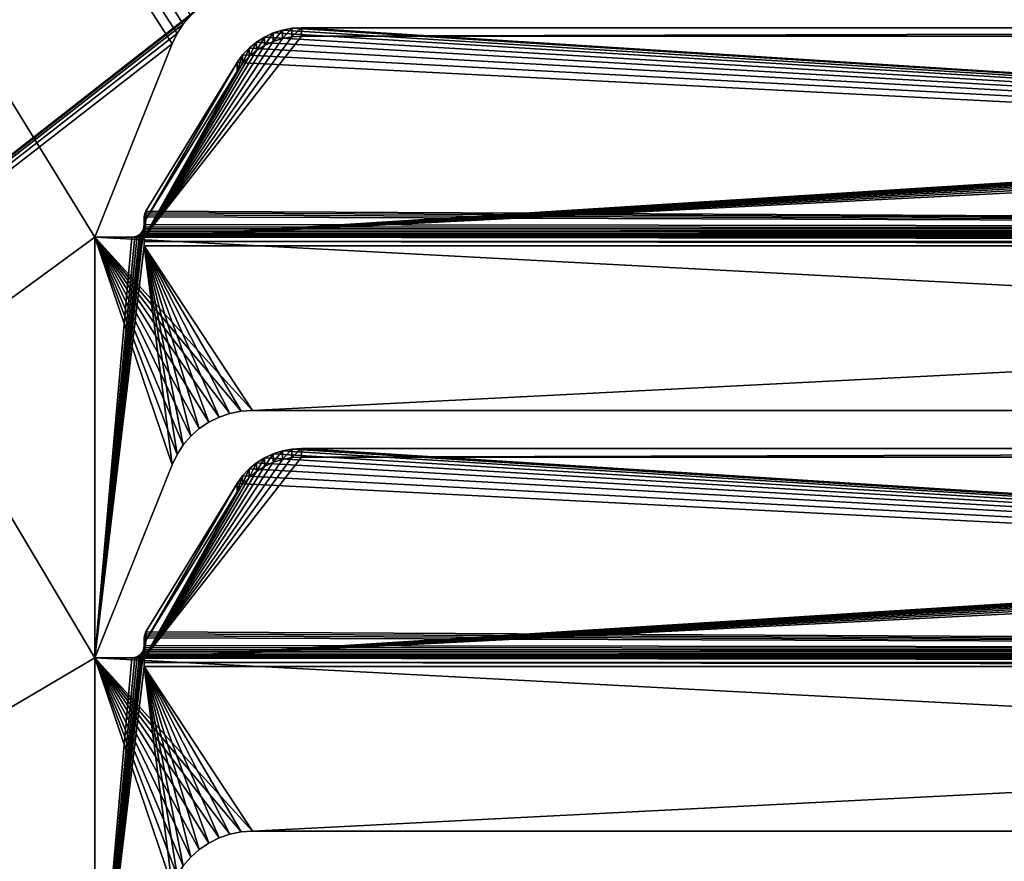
# Model space of a CAD drawing. Extents: x -547 to 547, y 0 to 578.
# Tile 21 of 256: x -233 to -193, y 72 to 106. Entities that reach past the tile are written whole.
import ezdxf

# ---------------------------------------------------------------- set-up
doc = ezdxf.new("R2010")
doc.units = 0
doc.header["$LTSCALE"] = 65.185185
for name, color, linetype in [('3', 7, 'CONTINUOUS'), ('332', 7, 'CONTINUOUS'), ('339', 7, 'CONTINUOUS'), ('490', 7, 'CONTINUOUS'), ('491', 7, 'CONTINUOUS'), ('529', 7, 'CONTINUOUS'), ('530', 7, 'CONTINUOUS'), ('531', 7, 'CONTINUOUS'), ('532', 7, 'CONTINUOUS'), ('533', 7, 'CONTINUOUS'), ('535', 7, 'CONTINUOUS'), ('536', 7, 'CONTINUOUS'), ('537', 7, 'CONTINUOUS'), ('538', 7, 'CONTINUOUS'), ('539', 7, 'CONTINUOUS'), ('569', 7, 'CONTINUOUS'), ('570', 7, 'CONTINUOUS'), ('571', 7, 'CONTINUOUS'), ('572', 7, 'CONTINUOUS'), ('574', 7, 'CONTINUOUS'), ('575', 7, 'CONTINUOUS'), ('576', 7, 'CONTINUOUS'), ('577', 7, 'CONTINUOUS'), ('578', 7, 'CONTINUOUS'), ('632', 7, 'CONTINUOUS'), ('634', 7, 'CONTINUOUS'), ('644', 7, 'CONTINUOUS'), ('646', 7, 'CONTINUOUS'), ('705', 7, 'CONTINUOUS'), ('706', 7, 'CONTINUOUS'), ('717', 7, 'CONTINUOUS'), ('718', 7, 'CONTINUOUS'), ('9', 7, 'CONTINUOUS')]:
    doc.layers.add(name, color=color, linetype=linetype)

msp = doc.modelspace()

# ---------------------------------------------------------------- linework, layer by layer
at = {"layer": '3', "color": 7, "linetype": 'CONTINUOUS'}
for points in [[(528.7, 1.5, -68), (-528.7, 1.5, -68), (528.7, 576.5, -68), (528.7, 1.5, -68)], [(528.7, 576.5, -68), (-528.7, 1.5, -68), (-528.7, 576.5, -68), (528.7, 576.5, -68)]]:
    msp.add_3dface(points, dxfattribs=at)
at = {"layer": '332', "color": 7, "linetype": 'CONTINUOUS'}
for points in [[(-525, 576.5, 68), (-525, 1.5, 68), (-229.5, 12, 68), (-525, 576.5, 68)], [(-525, 576.5, 68), (-229.5, 12, 68), (-229.5, 29, 68), (-525, 576.5, 68)], [(-525, 576.5, 68), (-229.5, 29, 68), (-229.5, 46, 68), (-525, 576.5, 68)], [(-525, 576.5, 68), (-229.5, 46, 68), (-229.5, 63, 68), (-525, 576.5, 68)], [(-525, 576.5, 68), (-229.5, 63, 68), (-229.5, 80, 68), (-525, 576.5, 68)], [(-525, 576.5, 68), (-69.5, 80, 68), (-69.5, 97, 68), (-525, 576.5, 68)], [(-69.5, 80, 68), (-525, 576.5, 68), (-94.375, 105.955, 68), (-69.5, 80, 68)], [(-525, 576.5, 68), (-229.5, 80, 68), (-229.5, 97, 68), (-525, 576.5, 68)], [(-65.625, 105.955, 68), (-525, 576.5, 68), (-65.927, 105.604, 68), (-65.625, 105.955, 68)], [(-65.927, 105.604, 68), (-525, 576.5, 68), (-66.18, 105.217, 68), (-65.927, 105.604, 68)], [(-66.18, 105.217, 68), (-525, 576.5, 68), (-66.38, 104.8, 68), (-66.18, 105.217, 68)], [(-66.38, 104.8, 68), (-525, 576.5, 68), (-69.5, 97, 68), (-66.38, 104.8, 68)], [(-225.625, 105.955, 68), (-525, 576.5, 68), (-225.927, 105.604, 68), (-225.625, 105.955, 68)], [(-225.927, 105.604, 68), (-525, 576.5, 68), (-226.18, 105.217, 68), (-225.927, 105.604, 68)], [(-226.18, 105.217, 68), (-525, 576.5, 68), (-226.38, 104.8, 68), (-226.18, 105.217, 68)], [(-226.38, 104.8, 68), (-525, 576.5, 68), (-229.5, 97, 68), (-226.38, 104.8, 68)], [(-223.13, 90, 68), (-96.87, 90, 68), (-229.5, 97, 68), (-223.13, 90, 68)], [(-96.87, 90, 68), (-90.5, 97, 68), (-229.5, 97, 68), (-96.87, 90, 68)], [(-223.592, 89.969, 68), (-223.13, 90, 68), (-229.5, 97, 68), (-223.592, 89.969, 68)], [(-224.045, 89.878, 68), (-223.592, 89.969, 68), (-229.5, 97, 68), (-224.045, 89.878, 68)], [(-224.483, 89.728, 68), (-224.045, 89.878, 68), (-229.5, 97, 68), (-224.483, 89.728, 68)], [(-224.897, 89.522, 68), (-224.483, 89.728, 68), (-229.5, 97, 68), (-224.897, 89.522, 68)], [(-225.28, 89.262, 68), (-224.897, 89.522, 68), (-229.5, 97, 68), (-225.28, 89.262, 68)], [(-225.625, 88.955, 68), (-225.28, 89.262, 68), (-229.5, 97, 68), (-225.625, 88.955, 68)], [(-225.927, 88.604, 68), (-225.625, 88.955, 68), (-229.5, 97, 68), (-225.927, 88.604, 68)], [(-226.18, 88.217, 68), (-225.927, 88.604, 68), (-229.5, 97, 68), (-226.18, 88.217, 68)], [(-226.38, 87.8, 68), (-226.18, 88.217, 68), (-229.5, 97, 68), (-226.38, 87.8, 68)], [(-229.5, 80, 68), (-226.38, 87.8, 68), (-229.5, 97, 68), (-229.5, 80, 68)], [(-223.13, 73, 68), (-96.87, 73, 68), (-229.5, 80, 68), (-223.13, 73, 68)], [(-96.87, 73, 68), (-90.5, 80, 68), (-229.5, 80, 68), (-96.87, 73, 68)], [(-223.592, 72.969, 68), (-223.13, 73, 68), (-229.5, 80, 68), (-223.592, 72.969, 68)], [(-224.045, 72.878, 68), (-223.592, 72.969, 68), (-229.5, 80, 68), (-224.045, 72.878, 68)], [(-224.483, 72.728, 68), (-224.045, 72.878, 68), (-229.5, 80, 68), (-224.483, 72.728, 68)], [(-224.897, 72.522, 68), (-224.483, 72.728, 68), (-229.5, 80, 68), (-224.897, 72.522, 68)], [(-225.28, 72.262, 68), (-224.897, 72.522, 68), (-229.5, 80, 68), (-225.28, 72.262, 68)], [(-225.625, 71.955, 68), (-225.28, 72.262, 68), (-229.5, 80, 68), (-225.625, 71.955, 68)], [(-225.927, 71.604, 68), (-225.625, 71.955, 68), (-229.5, 80, 68), (-225.927, 71.604, 68)], [(-226.18, 71.217, 68), (-225.927, 71.604, 68), (-229.5, 80, 68), (-226.18, 71.217, 68)], [(-226.38, 70.8, 68), (-226.18, 71.217, 68), (-229.5, 80, 68), (-226.38, 70.8, 68)], [(-229.5, 63, 68), (-226.38, 70.8, 68), (-229.5, 80, 68), (-229.5, 63, 68)]]:
    msp.add_3dface(points, dxfattribs=at)
at = {"layer": '339', "color": 3, "linetype": 'CONTINUOUS'}
for points in [[(-349, 9.5, 67), (-349, 551.5, 67), (-225.28, 106.262, 67), (-349, 9.5, 67)], [(-225.625, 105.955, 67), (-349, 9.5, 67), (-225.28, 106.262, 67), (-225.625, 105.955, 67)], [(-225.927, 105.604, 67), (-349, 9.5, 67), (-225.625, 105.955, 67), (-225.927, 105.604, 67)], [(-226.18, 105.217, 67), (-349, 9.5, 67), (-225.927, 105.604, 67), (-226.18, 105.217, 67)], [(-226.38, 104.8, 67), (-349, 9.5, 67), (-226.18, 105.217, 67), (-226.38, 104.8, 67)], [(-229.5, 97, 67), (-349, 9.5, 67), (-226.38, 104.8, 67), (-229.5, 97, 67)], [(-227.5, 97.5, 67), (-227.5, 96.647, 67), (-227.513, 97.389, 67), (-227.5, 97.5, 67)], [(-227.5, 96.647, 67), (-229.5, 80, 67), (-227.513, 97.389, 67), (-227.5, 96.647, 67)], [(-227.513, 97.389, 67), (-229.5, 80, 67), (-227.55, 97.283, 67), (-227.513, 97.389, 67)], [(-227.55, 97.283, 67), (-229.5, 80, 67), (-227.609, 97.188, 67), (-227.55, 97.283, 67)], [(-227.609, 97.188, 67), (-229.5, 80, 67), (-227.688, 97.109, 67), (-227.609, 97.188, 67)], [(-227.688, 97.109, 67), (-229.5, 80, 67), (-227.783, 97.05, 67), (-227.688, 97.109, 67)], [(-227.783, 97.05, 67), (-229.5, 80, 67), (-227.889, 97.013, 67), (-227.783, 97.05, 67)], [(-227.889, 97.013, 67), (-229.5, 80, 67), (-228, 97, 67), (-227.889, 97.013, 67)], [(-229.5, 80, 67), (-349, 9.5, 67), (-229.5, 97, 67), (-229.5, 80, 67)], [(-228, 97, 67), (-229.5, 80, 67), (-229.5, 97, 67), (-228, 97, 67)], [(-226.38, 87.8, 67), (-229.5, 80, 67), (-227.5, 96.647, 67), (-226.38, 87.8, 67)], [(-226.18, 88.217, 67), (-226.38, 87.8, 67), (-227.5, 96.647, 67), (-226.18, 88.217, 67)], [(-225.927, 88.604, 67), (-226.18, 88.217, 67), (-227.5, 96.647, 67), (-225.927, 88.604, 67)], [(-225.625, 88.955, 67), (-225.927, 88.604, 67), (-227.5, 96.647, 67), (-225.625, 88.955, 67)], [(-225.28, 89.262, 67), (-225.625, 88.955, 67), (-227.5, 96.647, 67), (-225.28, 89.262, 67)], [(-224.897, 89.522, 67), (-225.28, 89.262, 67), (-227.5, 96.647, 67), (-224.897, 89.522, 67)], [(-224.483, 89.728, 67), (-224.897, 89.522, 67), (-227.5, 96.647, 67), (-224.483, 89.728, 67)], [(-224.045, 89.878, 67), (-224.483, 89.728, 67), (-227.5, 96.647, 67), (-224.045, 89.878, 67)], [(-223.592, 89.969, 67), (-224.045, 89.878, 67), (-227.5, 96.647, 67), (-223.592, 89.969, 67)], [(-223.13, 90, 67), (-223.592, 89.969, 67), (-227.5, 96.647, 67), (-223.13, 90, 67)], [(-223.13, 90, 67), (-227.5, 96.647, 67), (-92.5, 96.647, 67), (-223.13, 90, 67)], [(-96.87, 90, 67), (-223.13, 90, 67), (-92.5, 96.647, 67), (-96.87, 90, 67)], [(-227.5, 79.647, 67), (-229.5, 63, 67), (-227.513, 80.389, 67), (-227.5, 79.647, 67)], [(-227.513, 80.389, 67), (-229.5, 63, 67), (-227.55, 80.283, 67), (-227.513, 80.389, 67)], [(-227.5, 80.5, 67), (-227.5, 79.647, 67), (-227.513, 80.389, 67), (-227.5, 80.5, 67)], [(-229.5, 63, 67), (-349, 9.5, 67), (-229.5, 80, 67), (-229.5, 63, 67)], [(-227.55, 80.283, 67), (-229.5, 63, 67), (-227.609, 80.188, 67), (-227.55, 80.283, 67)], [(-227.609, 80.188, 67), (-229.5, 63, 67), (-227.688, 80.109, 67), (-227.609, 80.188, 67)], [(-227.688, 80.109, 67), (-229.5, 63, 67), (-227.783, 80.05, 67), (-227.688, 80.109, 67)], [(-227.783, 80.05, 67), (-229.5, 63, 67), (-227.889, 80.013, 67), (-227.783, 80.05, 67)], [(-227.889, 80.013, 67), (-229.5, 63, 67), (-228, 80, 67), (-227.889, 80.013, 67)], [(-228, 80, 67), (-229.5, 63, 67), (-229.5, 80, 67), (-228, 80, 67)], [(-226.38, 70.8, 67), (-229.5, 63, 67), (-227.5, 79.647, 67), (-226.38, 70.8, 67)], [(-226.18, 71.217, 67), (-226.38, 70.8, 67), (-227.5, 79.647, 67), (-226.18, 71.217, 67)], [(-225.927, 71.604, 67), (-226.18, 71.217, 67), (-227.5, 79.647, 67), (-225.927, 71.604, 67)], [(-225.625, 71.955, 67), (-225.927, 71.604, 67), (-227.5, 79.647, 67), (-225.625, 71.955, 67)], [(-225.28, 72.262, 67), (-225.625, 71.955, 67), (-227.5, 79.647, 67), (-225.28, 72.262, 67)], [(-224.897, 72.522, 67), (-225.28, 72.262, 67), (-227.5, 79.647, 67), (-224.897, 72.522, 67)], [(-224.483, 72.728, 67), (-224.897, 72.522, 67), (-227.5, 79.647, 67), (-224.483, 72.728, 67)], [(-224.045, 72.878, 67), (-224.483, 72.728, 67), (-227.5, 79.647, 67), (-224.045, 72.878, 67)], [(-223.592, 72.969, 67), (-224.045, 72.878, 67), (-227.5, 79.647, 67), (-223.592, 72.969, 67)], [(-223.13, 73, 67), (-223.592, 72.969, 67), (-227.5, 79.647, 67), (-223.13, 73, 67)], [(-223.13, 73, 67), (-227.5, 79.647, 67), (-92.5, 79.647, 67), (-223.13, 73, 67)], [(-96.87, 73, 67), (-223.13, 73, 67), (-92.5, 79.647, 67), (-96.87, 73, 67)]]:
    msp.add_3dface(points, dxfattribs=at)
at = {"layer": '490', "color": 7, "linetype": 'CONTINUOUS'}
for points in [[(-96.87, 73, 68), (-223.13, 73, 68), (-96.87, 73, 67.5), (-96.87, 73, 68)], [(-223.13, 73, 68), (-96.87, 73, 67), (-96.87, 73, 67.5), (-223.13, 73, 68)], [(-96.87, 73, 67), (-223.13, 73, 68), (-223.13, 73, 67.5), (-96.87, 73, 67)], [(-223.13, 73, 67), (-96.87, 73, 67), (-223.13, 73, 67.5), (-223.13, 73, 67)]]:
    msp.add_3dface(points, dxfattribs=at)
at = {"layer": '491', "color": 7, "linetype": 'CONTINUOUS'}
for points in [[(-224.045, 72.878, 68), (-224.483, 72.728, 68), (-224.045, 72.878, 67), (-224.045, 72.878, 68)], [(-224.483, 72.728, 68), (-224.483, 72.728, 67), (-224.045, 72.878, 67), (-224.483, 72.728, 68)], [(-223.592, 72.969, 68), (-224.045, 72.878, 68), (-223.592, 72.969, 67), (-223.592, 72.969, 68)], [(-224.045, 72.878, 68), (-224.045, 72.878, 67), (-223.592, 72.969, 67), (-224.045, 72.878, 68)], [(-223.13, 73, 68), (-223.592, 72.969, 68), (-223.13, 73, 67.5), (-223.13, 73, 68)], [(-223.592, 72.969, 68), (-223.592, 72.969, 67), (-223.13, 73, 67), (-223.592, 72.969, 68)], [(-223.592, 72.969, 68), (-223.13, 73, 67), (-223.13, 73, 67.5), (-223.592, 72.969, 68)], [(-224.897, 72.522, 68), (-225.28, 72.262, 68), (-224.897, 72.522, 67), (-224.897, 72.522, 68)], [(-225.28, 72.262, 68), (-225.28, 72.262, 67), (-224.897, 72.522, 67), (-225.28, 72.262, 68)], [(-224.483, 72.728, 68), (-224.897, 72.522, 68), (-224.483, 72.728, 67), (-224.483, 72.728, 68)], [(-224.897, 72.522, 68), (-224.897, 72.522, 67), (-224.483, 72.728, 67), (-224.897, 72.522, 68)], [(-225.28, 72.262, 68), (-225.625, 71.955, 68), (-225.28, 72.262, 67), (-225.28, 72.262, 68)], [(-225.625, 71.955, 68), (-225.625, 71.955, 67), (-225.28, 72.262, 67), (-225.625, 71.955, 68)], [(-225.625, 71.955, 68), (-225.927, 71.604, 68), (-225.625, 71.955, 67), (-225.625, 71.955, 68)], [(-225.927, 71.604, 68), (-225.927, 71.604, 67), (-225.625, 71.955, 67), (-225.927, 71.604, 68)]]:
    msp.add_3dface(points, dxfattribs=at)
at = {"layer": '529', "color": 7, "linetype": 'CONTINUOUS'}
for points in [[(-96.87, 90, 68), (-223.13, 90, 68), (-96.87, 90, 67.5), (-96.87, 90, 68)], [(-223.13, 90, 68), (-96.87, 90, 67), (-96.87, 90, 67.5), (-223.13, 90, 68)], [(-96.87, 90, 67), (-223.13, 90, 68), (-223.13, 90, 67.5), (-96.87, 90, 67)], [(-223.13, 90, 67), (-96.87, 90, 67), (-223.13, 90, 67.5), (-223.13, 90, 67)]]:
    msp.add_3dface(points, dxfattribs=at)
at = {"layer": '530', "color": 7, "linetype": 'CONTINUOUS'}
for points in [[(-224.045, 89.878, 68), (-224.483, 89.728, 68), (-224.045, 89.878, 67), (-224.045, 89.878, 68)], [(-224.483, 89.728, 68), (-224.483, 89.728, 67), (-224.045, 89.878, 67), (-224.483, 89.728, 68)], [(-223.592, 89.969, 68), (-224.045, 89.878, 68), (-223.592, 89.969, 67), (-223.592, 89.969, 68)], [(-224.045, 89.878, 68), (-224.045, 89.878, 67), (-223.592, 89.969, 67), (-224.045, 89.878, 68)], [(-223.13, 90, 68), (-223.592, 89.969, 68), (-223.13, 90, 67.5), (-223.13, 90, 68)], [(-223.592, 89.969, 68), (-223.592, 89.969, 67), (-223.13, 90, 67), (-223.592, 89.969, 68)], [(-223.592, 89.969, 68), (-223.13, 90, 67), (-223.13, 90, 67.5), (-223.592, 89.969, 68)], [(-224.897, 89.522, 68), (-225.28, 89.262, 68), (-224.897, 89.522, 67), (-224.897, 89.522, 68)], [(-225.28, 89.262, 68), (-225.28, 89.262, 67), (-224.897, 89.522, 67), (-225.28, 89.262, 68)], [(-224.483, 89.728, 68), (-224.897, 89.522, 68), (-224.483, 89.728, 67), (-224.483, 89.728, 68)], [(-224.897, 89.522, 68), (-224.897, 89.522, 67), (-224.483, 89.728, 67), (-224.897, 89.522, 68)], [(-225.28, 89.262, 68), (-225.625, 88.955, 68), (-225.28, 89.262, 67), (-225.28, 89.262, 68)], [(-225.625, 88.955, 68), (-225.625, 88.955, 67), (-225.28, 89.262, 67), (-225.625, 88.955, 68)], [(-225.625, 88.955, 68), (-225.927, 88.604, 68), (-225.625, 88.955, 67), (-225.625, 88.955, 68)], [(-225.927, 88.604, 68), (-225.927, 88.604, 67), (-225.625, 88.955, 67), (-225.927, 88.604, 68)], [(-225.927, 88.604, 68), (-226.18, 88.217, 68), (-225.927, 88.604, 67), (-225.927, 88.604, 68)], [(-226.18, 88.217, 68), (-226.18, 88.217, 67), (-225.927, 88.604, 67), (-226.18, 88.217, 68)], [(-226.18, 88.217, 68), (-226.38, 87.8, 68), (-226.18, 88.217, 67), (-226.18, 88.217, 68)], [(-226.18, 88.217, 67), (-226.38, 87.8, 68), (-226.38, 87.8, 67.5), (-226.18, 88.217, 67)], [(-226.38, 87.8, 67), (-226.18, 88.217, 67), (-226.38, 87.8, 67.5), (-226.38, 87.8, 67)]]:
    msp.add_3dface(points, dxfattribs=at)
at = {"layer": '531', "color": 7, "linetype": 'CONTINUOUS'}
for points in [[(-226.38, 87.8, 68), (-229.5, 80, 68), (-226.38, 87.8, 67.5), (-226.38, 87.8, 68)], [(-229.5, 80, 68), (-229.5, 80, 67), (-226.38, 87.8, 67), (-229.5, 80, 68)], [(-229.5, 80, 68), (-226.38, 87.8, 67), (-226.38, 87.8, 67.5), (-229.5, 80, 68)]]:
    msp.add_3dface(points, dxfattribs=at)
at = {"layer": '532', "color": 7, "linetype": 'CONTINUOUS'}
for points in [[(-229.5, 80, 68), (-90.5, 80, 68), (-228, 80, 67.969), (-229.5, 80, 68)], [(-229.5, 80, 67), (-229.5, 80, 68), (-228, 80, 67.969), (-229.5, 80, 67)], [(-228, 80, 67), (-229.5, 80, 67), (-228, 80, 67.969), (-228, 80, 67)], [(-90.5, 80, 68), (-92, 80, 67.969), (-228, 80, 67.969), (-90.5, 80, 68)]]:
    msp.add_3dface(points, dxfattribs=at)
at = {"layer": '533', "color": 7, "linetype": 'CONTINUOUS'}
for points in [[(-227.5, 80.814, 67.704), (-227.5, 80.5, 67), (-227.5, 80.5, 67.818), (-227.5, 80.814, 67.704)], [(-227.5, 80.5, 67), (-227.5, 80.814, 67.704), (-227.5, 80.472, 66.764), (-227.5, 80.5, 67)], [(-227.5, 79.647, 67), (-227.5, 80.5, 67), (-227.5, 79.821, 66.985), (-227.5, 79.647, 67)], [(-227.5, 79.821, 66.985), (-227.5, 80.5, 67), (-227.5, 79.989, 66.94), (-227.5, 79.821, 66.985)], [(-227.5, 79.989, 66.94), (-227.5, 80.5, 67), (-227.5, 80.472, 66.764), (-227.5, 79.989, 66.94)]]:
    msp.add_3dface(points, dxfattribs=at)
at = {"layer": '535', "color": 7, "linetype": 'CONTINUOUS'}
for points in [[(-222.297, 88.243, 65), (-92.471, 80.331, 67.879), (-221.926, 88.361, 64.957), (-222.297, 88.243, 65)], [(-221.926, 88.361, 64.957), (-92.471, 80.331, 67.879), (-221.541, 88.433, 64.931), (-221.926, 88.361, 64.957)], [(-221.541, 88.433, 64.931), (-92.471, 80.331, 67.879), (-221.149, 88.457, 64.922), (-221.541, 88.433, 64.931)], [(-221.149, 88.457, 64.922), (-92.471, 80.331, 67.879), (-98.851, 88.457, 64.922), (-221.149, 88.457, 64.922)], [(-223.27, 87.632, 65.222), (-92.471, 80.331, 67.879), (-222.975, 87.875, 65.134), (-223.27, 87.632, 65.222)], [(-222.975, 87.875, 65.134), (-92.471, 80.331, 67.879), (-222.649, 88.08, 65.059), (-222.975, 87.875, 65.134)], [(-222.649, 88.08, 65.059), (-92.471, 80.331, 67.879), (-222.297, 88.243, 65), (-222.649, 88.08, 65.059)], [(-223.529, 87.354, 65.323), (-92.471, 80.331, 67.879), (-223.27, 87.632, 65.222), (-223.529, 87.354, 65.323)], [(-223.747, 87.048, 65.435), (-92.471, 80.331, 67.879), (-223.529, 87.354, 65.323), (-223.747, 87.048, 65.435)], [(-227.433, 81.049, 67.618), (-92.471, 80.331, 67.879), (-223.747, 87.048, 65.435), (-227.433, 81.049, 67.618)], [(-227.5, 80.814, 67.704), (-92.471, 80.331, 67.879), (-227.492, 80.895, 67.674), (-227.5, 80.814, 67.704)], [(-227.5, 80.814, 67.704), (-227.5, 80.5, 67.818), (-92.471, 80.331, 67.879), (-227.5, 80.814, 67.704)], [(-227.492, 80.895, 67.674), (-92.471, 80.331, 67.879), (-227.47, 80.974, 67.645), (-227.492, 80.895, 67.674)], [(-227.47, 80.974, 67.645), (-92.471, 80.331, 67.879), (-227.433, 81.049, 67.618), (-227.47, 80.974, 67.645)], [(-227.529, 80.331, 67.879), (-92.471, 80.331, 67.879), (-227.507, 80.414, 67.849), (-227.529, 80.331, 67.879)], [(-92.471, 80.331, 67.879), (-227.5, 80.5, 67.818), (-227.507, 80.414, 67.849), (-92.471, 80.331, 67.879)]]:
    msp.add_3dface(points, dxfattribs=at)
at = {"layer": '536', "color": 7, "linetype": 'CONTINUOUS'}
for points in [[(-92.471, 80.331, 67.879), (-227.529, 80.331, 67.879), (-227.572, 80.241, 67.91), (-92.471, 80.331, 67.879)], [(-92.471, 80.331, 67.879), (-227.572, 80.241, 67.91), (-92.428, 80.241, 67.91), (-92.471, 80.331, 67.879)], [(-228, 80, 67.969), (-92, 80, 67.969), (-92.101, 80.01, 67.967), (-228, 80, 67.969)], [(-227.899, 80.01, 67.967), (-228, 80, 67.969), (-92.101, 80.01, 67.967), (-227.899, 80.01, 67.967)], [(-227.803, 80.041, 67.961), (-227.899, 80.01, 67.967), (-92.197, 80.041, 67.961), (-227.803, 80.041, 67.961)], [(-92.197, 80.041, 67.961), (-227.899, 80.01, 67.967), (-92.101, 80.01, 67.967), (-92.197, 80.041, 67.961)], [(-227.713, 80.09, 67.95), (-227.803, 80.041, 67.961), (-92.287, 80.09, 67.95), (-227.713, 80.09, 67.95)], [(-92.287, 80.09, 67.95), (-227.803, 80.041, 67.961), (-92.197, 80.041, 67.961), (-92.287, 80.09, 67.95)], [(-227.635, 80.158, 67.934), (-227.713, 80.09, 67.95), (-92.365, 80.158, 67.934), (-227.635, 80.158, 67.934)], [(-92.365, 80.158, 67.934), (-227.713, 80.09, 67.95), (-92.287, 80.09, 67.95), (-92.365, 80.158, 67.934)], [(-227.572, 80.241, 67.91), (-227.635, 80.158, 67.934), (-92.428, 80.241, 67.91), (-227.572, 80.241, 67.91)], [(-92.428, 80.241, 67.91), (-227.635, 80.158, 67.934), (-92.365, 80.158, 67.934), (-92.428, 80.241, 67.91)]]:
    msp.add_3dface(points, dxfattribs=at)
at = {"layer": '537', "color": 7, "linetype": 'CONTINUOUS'}
for points in [[(-227.5, 79.821, 66.985), (-227.5, 79.989, 66.94), (-92.5, 79.821, 66.985), (-227.5, 79.821, 66.985)], [(-227.5, 79.989, 66.94), (-92.5, 79.989, 66.94), (-92.5, 79.821, 66.985), (-227.5, 79.989, 66.94)], [(-92.5, 79.647, 67), (-227.5, 79.647, 67), (-227.5, 79.821, 66.985), (-92.5, 79.647, 67)], [(-92.5, 79.647, 67), (-227.5, 79.821, 66.985), (-92.5, 79.821, 66.985), (-92.5, 79.647, 67)]]:
    msp.add_3dface(points, dxfattribs=at)
at = {"layer": '538', "color": 7, "linetype": 'CONTINUOUS'}
for points in [[(-98.851, 88.115, 63.982), (-227.5, 79.989, 66.94), (-221.149, 88.115, 63.982), (-98.851, 88.115, 63.982)], [(-227.5, 79.989, 66.94), (-98.851, 88.115, 63.982), (-98.459, 88.091, 63.991), (-227.5, 79.989, 66.94)], [(-221.149, 88.115, 63.982), (-227.5, 79.989, 66.94), (-221.541, 88.091, 63.991), (-221.149, 88.115, 63.982)], [(-221.541, 88.091, 63.991), (-227.5, 79.989, 66.94), (-221.926, 88.019, 64.017), (-221.541, 88.091, 63.991)], [(-98.074, 88.019, 64.017), (-227.5, 79.989, 66.94), (-98.459, 88.091, 63.991), (-98.074, 88.019, 64.017)], [(-221.926, 88.019, 64.017), (-227.5, 79.989, 66.94), (-222.297, 87.901, 64.06), (-221.926, 88.019, 64.017)], [(-97.703, 87.901, 64.06), (-227.5, 79.989, 66.94), (-98.074, 88.019, 64.017), (-97.703, 87.901, 64.06)], [(-222.297, 87.901, 64.06), (-227.5, 79.989, 66.94), (-222.649, 87.738, 64.12), (-222.297, 87.901, 64.06)], [(-97.351, 87.738, 64.12), (-227.5, 79.989, 66.94), (-97.703, 87.901, 64.06), (-97.351, 87.738, 64.12)], [(-222.649, 87.738, 64.12), (-227.5, 79.989, 66.94), (-222.975, 87.533, 64.194), (-222.649, 87.738, 64.12)], [(-97.025, 87.533, 64.194), (-227.5, 79.989, 66.94), (-97.351, 87.738, 64.12), (-97.025, 87.533, 64.194)], [(-222.975, 87.533, 64.194), (-227.5, 79.989, 66.94), (-223.27, 87.29, 64.283), (-222.975, 87.533, 64.194)], [(-96.73, 87.29, 64.283), (-227.5, 79.989, 66.94), (-97.025, 87.533, 64.194), (-96.73, 87.29, 64.283)], [(-223.27, 87.29, 64.283), (-227.5, 79.989, 66.94), (-223.529, 87.012, 64.384), (-223.27, 87.29, 64.283)], [(-96.471, 87.012, 64.384), (-227.5, 79.989, 66.94), (-96.73, 87.29, 64.283), (-96.471, 87.012, 64.384)], [(-223.529, 87.012, 64.384), (-227.5, 79.989, 66.94), (-223.747, 86.706, 64.495), (-223.529, 87.012, 64.384)], [(-96.253, 86.706, 64.495), (-227.5, 79.989, 66.94), (-96.471, 87.012, 64.384), (-96.253, 86.706, 64.495)], [(-223.747, 86.706, 64.495), (-227.5, 79.989, 66.94), (-227.433, 80.707, 66.679), (-223.747, 86.706, 64.495)], [(-92.567, 80.707, 66.679), (-227.5, 79.989, 66.94), (-96.253, 86.706, 64.495), (-92.567, 80.707, 66.679)], [(-227.433, 80.707, 66.679), (-227.5, 79.989, 66.94), (-227.47, 80.632, 66.706), (-227.433, 80.707, 66.679)], [(-92.53, 80.632, 66.706), (-227.5, 79.989, 66.94), (-92.567, 80.707, 66.679), (-92.53, 80.632, 66.706)], [(-227.47, 80.632, 66.706), (-227.5, 79.989, 66.94), (-227.492, 80.553, 66.734), (-227.47, 80.632, 66.706)], [(-92.508, 80.553, 66.734), (-227.5, 79.989, 66.94), (-92.53, 80.632, 66.706), (-92.508, 80.553, 66.734)], [(-227.5, 79.989, 66.94), (-227.5, 80.472, 66.764), (-227.492, 80.553, 66.734), (-227.5, 79.989, 66.94)], [(-92.5, 80.472, 66.764), (-227.5, 79.989, 66.94), (-92.508, 80.553, 66.734), (-92.5, 80.472, 66.764)], [(-227.5, 79.989, 66.94), (-92.5, 80.472, 66.764), (-92.5, 79.989, 66.94), (-227.5, 79.989, 66.94)]]:
    msp.add_3dface(points, dxfattribs=at)
at = {"layer": '539', "color": 7, "linetype": 'CONTINUOUS'}
for points in [[(-221.149, 88.457, 64.922), (-98.851, 88.457, 64.922), (-221.149, 88.115, 63.982), (-221.149, 88.457, 64.922)], [(-98.851, 88.457, 64.922), (-98.851, 88.115, 63.982), (-221.149, 88.115, 63.982), (-98.851, 88.457, 64.922)]]:
    msp.add_3dface(points, dxfattribs=at)
at = {"layer": '569', "color": 7, "linetype": 'CONTINUOUS'}
for points in [[(-225.625, 105.955, 68), (-225.927, 105.604, 68), (-225.625, 105.955, 67), (-225.625, 105.955, 68)], [(-225.927, 105.604, 68), (-225.927, 105.604, 67), (-225.625, 105.955, 67), (-225.927, 105.604, 68)], [(-225.927, 105.604, 68), (-226.18, 105.217, 68), (-225.927, 105.604, 67), (-225.927, 105.604, 68)], [(-226.18, 105.217, 68), (-226.18, 105.217, 67), (-225.927, 105.604, 67), (-226.18, 105.217, 68)], [(-226.18, 105.217, 68), (-226.38, 104.8, 68), (-226.18, 105.217, 67), (-226.18, 105.217, 68)], [(-226.18, 105.217, 67), (-226.38, 104.8, 68), (-226.38, 104.8, 67.5), (-226.18, 105.217, 67)], [(-226.38, 104.8, 67), (-226.18, 105.217, 67), (-226.38, 104.8, 67.5), (-226.38, 104.8, 67)]]:
    msp.add_3dface(points, dxfattribs=at)
at = {"layer": '570', "color": 7, "linetype": 'CONTINUOUS'}
for points in [[(-226.38, 104.8, 68), (-229.5, 97, 68), (-226.38, 104.8, 67.5), (-226.38, 104.8, 68)], [(-229.5, 97, 68), (-229.5, 97, 67), (-226.38, 104.8, 67), (-229.5, 97, 68)], [(-229.5, 97, 68), (-226.38, 104.8, 67), (-226.38, 104.8, 67.5), (-229.5, 97, 68)]]:
    msp.add_3dface(points, dxfattribs=at)
at = {"layer": '571', "color": 7, "linetype": 'CONTINUOUS'}
for points in [[(-229.5, 97, 68), (-90.5, 97, 68), (-228, 97, 67.969), (-229.5, 97, 68)], [(-229.5, 97, 67), (-229.5, 97, 68), (-228, 97, 67.969), (-229.5, 97, 67)], [(-228, 97, 67), (-229.5, 97, 67), (-228, 97, 67.969), (-228, 97, 67)], [(-90.5, 97, 68), (-92, 97, 67.969), (-228, 97, 67.969), (-90.5, 97, 68)]]:
    msp.add_3dface(points, dxfattribs=at)
at = {"layer": '572', "color": 7, "linetype": 'CONTINUOUS'}
for points in [[(-227.5, 97.814, 67.704), (-227.5, 97.5, 67), (-227.5, 97.5, 67.818), (-227.5, 97.814, 67.704)], [(-227.5, 97.5, 67), (-227.5, 97.814, 67.704), (-227.5, 97.472, 66.764), (-227.5, 97.5, 67)], [(-227.5, 96.647, 67), (-227.5, 97.5, 67), (-227.5, 96.821, 66.985), (-227.5, 96.647, 67)], [(-227.5, 96.821, 66.985), (-227.5, 97.5, 67), (-227.5, 96.989, 66.94), (-227.5, 96.821, 66.985)], [(-227.5, 96.989, 66.94), (-227.5, 97.5, 67), (-227.5, 97.472, 66.764), (-227.5, 96.989, 66.94)]]:
    msp.add_3dface(points, dxfattribs=at)
at = {"layer": '574', "color": 7, "linetype": 'CONTINUOUS'}
for points in [[(-222.297, 105.243, 65), (-92.471, 97.331, 67.879), (-221.926, 105.361, 64.957), (-222.297, 105.243, 65)], [(-221.926, 105.361, 64.957), (-92.471, 97.331, 67.879), (-221.541, 105.433, 64.931), (-221.926, 105.361, 64.957)], [(-221.541, 105.433, 64.931), (-92.471, 97.331, 67.879), (-221.149, 105.457, 64.922), (-221.541, 105.433, 64.931)], [(-221.149, 105.457, 64.922), (-92.471, 97.331, 67.879), (-98.851, 105.457, 64.922), (-221.149, 105.457, 64.922)], [(-222.975, 104.875, 65.134), (-92.471, 97.331, 67.879), (-222.649, 105.08, 65.059), (-222.975, 104.875, 65.134)], [(-222.649, 105.08, 65.059), (-92.471, 97.331, 67.879), (-222.297, 105.243, 65), (-222.649, 105.08, 65.059)], [(-223.529, 104.354, 65.323), (-92.471, 97.331, 67.879), (-223.27, 104.632, 65.222), (-223.529, 104.354, 65.323)], [(-223.27, 104.632, 65.222), (-92.471, 97.331, 67.879), (-222.975, 104.875, 65.134), (-223.27, 104.632, 65.222)], [(-223.747, 104.048, 65.435), (-92.471, 97.331, 67.879), (-223.529, 104.354, 65.323), (-223.747, 104.048, 65.435)], [(-227.433, 98.049, 67.618), (-92.471, 97.331, 67.879), (-223.747, 104.048, 65.435), (-227.433, 98.049, 67.618)], [(-227.5, 97.814, 67.704), (-92.471, 97.331, 67.879), (-227.492, 97.895, 67.674), (-227.5, 97.814, 67.704)], [(-227.5, 97.814, 67.704), (-227.5, 97.5, 67.818), (-92.471, 97.331, 67.879), (-227.5, 97.814, 67.704)], [(-227.492, 97.895, 67.674), (-92.471, 97.331, 67.879), (-227.47, 97.974, 67.645), (-227.492, 97.895, 67.674)], [(-227.47, 97.974, 67.645), (-92.471, 97.331, 67.879), (-227.433, 98.049, 67.618), (-227.47, 97.974, 67.645)], [(-227.529, 97.331, 67.879), (-92.471, 97.331, 67.879), (-227.507, 97.414, 67.849), (-227.529, 97.331, 67.879)], [(-92.471, 97.331, 67.879), (-227.5, 97.5, 67.818), (-227.507, 97.414, 67.849), (-92.471, 97.331, 67.879)]]:
    msp.add_3dface(points, dxfattribs=at)
at = {"layer": '575', "color": 7, "linetype": 'CONTINUOUS'}
for points in [[(-228, 97, 67.969), (-92, 97, 67.969), (-92.101, 97.01, 67.967), (-228, 97, 67.969)], [(-227.899, 97.01, 67.967), (-228, 97, 67.969), (-92.101, 97.01, 67.967), (-227.899, 97.01, 67.967)], [(-227.803, 97.041, 67.961), (-227.899, 97.01, 67.967), (-92.197, 97.041, 67.961), (-227.803, 97.041, 67.961)], [(-92.197, 97.041, 67.961), (-227.899, 97.01, 67.967), (-92.101, 97.01, 67.967), (-92.197, 97.041, 67.961)], [(-227.713, 97.09, 67.95), (-227.803, 97.041, 67.961), (-92.287, 97.09, 67.95), (-227.713, 97.09, 67.95)], [(-92.287, 97.09, 67.95), (-227.803, 97.041, 67.961), (-92.197, 97.041, 67.961), (-92.287, 97.09, 67.95)], [(-227.635, 97.158, 67.934), (-227.713, 97.09, 67.95), (-92.365, 97.158, 67.934), (-227.635, 97.158, 67.934)], [(-92.365, 97.158, 67.934), (-227.713, 97.09, 67.95), (-92.287, 97.09, 67.95), (-92.365, 97.158, 67.934)], [(-227.572, 97.241, 67.91), (-227.635, 97.158, 67.934), (-92.428, 97.241, 67.91), (-227.572, 97.241, 67.91)], [(-92.428, 97.241, 67.91), (-227.635, 97.158, 67.934), (-92.365, 97.158, 67.934), (-92.428, 97.241, 67.91)], [(-92.471, 97.331, 67.879), (-227.529, 97.331, 67.879), (-227.572, 97.241, 67.91), (-92.471, 97.331, 67.879)], [(-92.471, 97.331, 67.879), (-227.572, 97.241, 67.91), (-92.428, 97.241, 67.91), (-92.471, 97.331, 67.879)]]:
    msp.add_3dface(points, dxfattribs=at)
at = {"layer": '576', "color": 7, "linetype": 'CONTINUOUS'}
for points in [[(-227.5, 96.821, 66.985), (-227.5, 96.989, 66.94), (-92.5, 96.821, 66.985), (-227.5, 96.821, 66.985)], [(-227.5, 96.989, 66.94), (-92.5, 96.989, 66.94), (-92.5, 96.821, 66.985), (-227.5, 96.989, 66.94)], [(-92.5, 96.647, 67), (-227.5, 96.647, 67), (-227.5, 96.821, 66.985), (-92.5, 96.647, 67)], [(-92.5, 96.647, 67), (-227.5, 96.821, 66.985), (-92.5, 96.821, 66.985), (-92.5, 96.647, 67)]]:
    msp.add_3dface(points, dxfattribs=at)
at = {"layer": '577', "color": 7, "linetype": 'CONTINUOUS'}
for points in [[(-98.851, 105.115, 63.982), (-227.5, 96.989, 66.94), (-221.149, 105.115, 63.982), (-98.851, 105.115, 63.982)], [(-227.5, 96.989, 66.94), (-98.851, 105.115, 63.982), (-98.459, 105.091, 63.991), (-227.5, 96.989, 66.94)], [(-221.149, 105.115, 63.982), (-227.5, 96.989, 66.94), (-221.541, 105.091, 63.991), (-221.149, 105.115, 63.982)], [(-221.541, 105.091, 63.991), (-227.5, 96.989, 66.94), (-221.926, 105.019, 64.017), (-221.541, 105.091, 63.991)], [(-98.074, 105.019, 64.017), (-227.5, 96.989, 66.94), (-98.459, 105.091, 63.991), (-98.074, 105.019, 64.017)], [(-221.926, 105.019, 64.017), (-227.5, 96.989, 66.94), (-222.297, 104.901, 64.06), (-221.926, 105.019, 64.017)], [(-97.703, 104.901, 64.06), (-227.5, 96.989, 66.94), (-98.074, 105.019, 64.017), (-97.703, 104.901, 64.06)], [(-222.297, 104.901, 64.06), (-227.5, 96.989, 66.94), (-222.649, 104.738, 64.12), (-222.297, 104.901, 64.06)], [(-97.351, 104.738, 64.12), (-227.5, 96.989, 66.94), (-97.703, 104.901, 64.06), (-97.351, 104.738, 64.12)], [(-222.649, 104.738, 64.12), (-227.5, 96.989, 66.94), (-222.975, 104.533, 64.194), (-222.649, 104.738, 64.12)], [(-97.025, 104.533, 64.194), (-227.5, 96.989, 66.94), (-97.351, 104.738, 64.12), (-97.025, 104.533, 64.194)], [(-222.975, 104.533, 64.194), (-227.5, 96.989, 66.94), (-223.27, 104.29, 64.283), (-222.975, 104.533, 64.194)], [(-96.73, 104.29, 64.283), (-227.5, 96.989, 66.94), (-97.025, 104.533, 64.194), (-96.73, 104.29, 64.283)], [(-223.27, 104.29, 64.283), (-227.5, 96.989, 66.94), (-223.529, 104.012, 64.384), (-223.27, 104.29, 64.283)], [(-96.471, 104.012, 64.384), (-227.5, 96.989, 66.94), (-96.73, 104.29, 64.283), (-96.471, 104.012, 64.384)], [(-223.529, 104.012, 64.384), (-227.5, 96.989, 66.94), (-223.747, 103.706, 64.495), (-223.529, 104.012, 64.384)], [(-96.253, 103.706, 64.495), (-227.5, 96.989, 66.94), (-96.471, 104.012, 64.384), (-96.253, 103.706, 64.495)], [(-223.747, 103.706, 64.495), (-227.5, 96.989, 66.94), (-227.433, 97.707, 66.679), (-223.747, 103.706, 64.495)], [(-92.567, 97.707, 66.679), (-227.5, 96.989, 66.94), (-96.253, 103.706, 64.495), (-92.567, 97.707, 66.679)], [(-227.433, 97.707, 66.679), (-227.5, 96.989, 66.94), (-227.47, 97.632, 66.706), (-227.433, 97.707, 66.679)], [(-92.53, 97.632, 66.706), (-227.5, 96.989, 66.94), (-92.567, 97.707, 66.679), (-92.53, 97.632, 66.706)], [(-227.47, 97.632, 66.706), (-227.5, 96.989, 66.94), (-227.492, 97.553, 66.734), (-227.47, 97.632, 66.706)], [(-92.508, 97.553, 66.734), (-227.5, 96.989, 66.94), (-92.53, 97.632, 66.706), (-92.508, 97.553, 66.734)], [(-227.5, 96.989, 66.94), (-227.5, 97.472, 66.764), (-227.492, 97.553, 66.734), (-227.5, 96.989, 66.94)], [(-92.5, 97.472, 66.764), (-227.5, 96.989, 66.94), (-92.508, 97.553, 66.734), (-92.5, 97.472, 66.764)], [(-227.5, 96.989, 66.94), (-92.5, 97.472, 66.764), (-92.5, 96.989, 66.94), (-227.5, 96.989, 66.94)]]:
    msp.add_3dface(points, dxfattribs=at)
at = {"layer": '578', "color": 7, "linetype": 'CONTINUOUS'}
for points in [[(-221.149, 105.457, 64.922), (-98.851, 105.457, 64.922), (-221.149, 105.115, 63.982), (-221.149, 105.457, 64.922)], [(-98.851, 105.457, 64.922), (-98.851, 105.115, 63.982), (-221.149, 105.115, 63.982), (-98.851, 105.457, 64.922)]]:
    msp.add_3dface(points, dxfattribs=at)
at = {"layer": '632', "color": 7, "linetype": 'CONTINUOUS'}
for points in [[(-227.433, 81.049, 67.618), (-223.747, 87.048, 65.435), (-227.433, 80.707, 66.679), (-227.433, 81.049, 67.618)], [(-223.747, 87.048, 65.435), (-223.747, 86.706, 64.495), (-227.433, 80.707, 66.679), (-223.747, 87.048, 65.435)]]:
    msp.add_3dface(points, dxfattribs=at)
at = {"layer": '634', "color": 7, "linetype": 'CONTINUOUS'}
for points in [[(-222.297, 88.243, 65), (-221.926, 88.361, 64.957), (-222.297, 87.901, 64.06), (-222.297, 88.243, 65)], [(-221.926, 88.361, 64.957), (-221.926, 88.019, 64.017), (-222.297, 87.901, 64.06), (-221.926, 88.361, 64.957)], [(-221.926, 88.361, 64.957), (-221.541, 88.433, 64.931), (-221.926, 88.019, 64.017), (-221.926, 88.361, 64.957)], [(-221.541, 88.433, 64.931), (-221.541, 88.091, 63.991), (-221.926, 88.019, 64.017), (-221.541, 88.433, 64.931)], [(-221.541, 88.433, 64.931), (-221.149, 88.457, 64.922), (-221.541, 88.091, 63.991), (-221.541, 88.433, 64.931)], [(-221.149, 88.457, 64.922), (-221.149, 88.115, 63.982), (-221.541, 88.091, 63.991), (-221.149, 88.457, 64.922)], [(-223.27, 87.632, 65.222), (-222.975, 87.875, 65.134), (-223.27, 87.29, 64.283), (-223.27, 87.632, 65.222)], [(-222.975, 87.875, 65.134), (-222.975, 87.533, 64.194), (-223.27, 87.29, 64.283), (-222.975, 87.875, 65.134)], [(-222.975, 87.875, 65.134), (-222.649, 88.08, 65.059), (-222.975, 87.533, 64.194), (-222.975, 87.875, 65.134)], [(-222.649, 88.08, 65.059), (-222.649, 87.738, 64.12), (-222.975, 87.533, 64.194), (-222.649, 88.08, 65.059)], [(-222.649, 88.08, 65.059), (-222.297, 88.243, 65), (-222.649, 87.738, 64.12), (-222.649, 88.08, 65.059)], [(-222.297, 88.243, 65), (-222.297, 87.901, 64.06), (-222.649, 87.738, 64.12), (-222.297, 88.243, 65)], [(-223.529, 87.354, 65.323), (-223.27, 87.632, 65.222), (-223.529, 87.012, 64.384), (-223.529, 87.354, 65.323)], [(-223.27, 87.632, 65.222), (-223.27, 87.29, 64.283), (-223.529, 87.012, 64.384), (-223.27, 87.632, 65.222)], [(-223.747, 87.048, 65.435), (-223.529, 87.354, 65.323), (-223.747, 86.706, 64.495), (-223.747, 87.048, 65.435)], [(-223.529, 87.354, 65.323), (-223.529, 87.012, 64.384), (-223.747, 86.706, 64.495), (-223.529, 87.354, 65.323)]]:
    msp.add_3dface(points, dxfattribs=at)
at = {"layer": '644', "color": 7, "linetype": 'CONTINUOUS'}
for points in [[(-227.433, 98.049, 67.618), (-223.747, 104.048, 65.435), (-227.433, 97.707, 66.679), (-227.433, 98.049, 67.618)], [(-223.747, 104.048, 65.435), (-223.747, 103.706, 64.495), (-227.433, 97.707, 66.679), (-223.747, 104.048, 65.435)]]:
    msp.add_3dface(points, dxfattribs=at)
at = {"layer": '646', "color": 7, "linetype": 'CONTINUOUS'}
for points in [[(-222.297, 105.243, 65), (-221.926, 105.361, 64.957), (-222.297, 104.901, 64.06), (-222.297, 105.243, 65)], [(-221.926, 105.361, 64.957), (-221.926, 105.019, 64.017), (-222.297, 104.901, 64.06), (-221.926, 105.361, 64.957)], [(-221.926, 105.361, 64.957), (-221.541, 105.433, 64.931), (-221.926, 105.019, 64.017), (-221.926, 105.361, 64.957)], [(-221.541, 105.433, 64.931), (-221.541, 105.091, 63.991), (-221.926, 105.019, 64.017), (-221.541, 105.433, 64.931)], [(-221.541, 105.433, 64.931), (-221.149, 105.457, 64.922), (-221.541, 105.091, 63.991), (-221.541, 105.433, 64.931)], [(-221.149, 105.457, 64.922), (-221.149, 105.115, 63.982), (-221.541, 105.091, 63.991), (-221.149, 105.457, 64.922)], [(-222.975, 104.875, 65.134), (-222.649, 105.08, 65.059), (-222.975, 104.533, 64.194), (-222.975, 104.875, 65.134)], [(-222.649, 105.08, 65.059), (-222.649, 104.738, 64.12), (-222.975, 104.533, 64.194), (-222.649, 105.08, 65.059)], [(-222.649, 105.08, 65.059), (-222.297, 105.243, 65), (-222.649, 104.738, 64.12), (-222.649, 105.08, 65.059)], [(-222.297, 105.243, 65), (-222.297, 104.901, 64.06), (-222.649, 104.738, 64.12), (-222.297, 105.243, 65)], [(-223.529, 104.354, 65.323), (-223.27, 104.632, 65.222), (-223.529, 104.012, 64.384), (-223.529, 104.354, 65.323)], [(-223.27, 104.632, 65.222), (-223.27, 104.29, 64.283), (-223.529, 104.012, 64.384), (-223.27, 104.632, 65.222)], [(-223.27, 104.632, 65.222), (-222.975, 104.875, 65.134), (-223.27, 104.29, 64.283), (-223.27, 104.632, 65.222)], [(-222.975, 104.875, 65.134), (-222.975, 104.533, 64.194), (-223.27, 104.29, 64.283), (-222.975, 104.875, 65.134)], [(-223.747, 104.048, 65.435), (-223.529, 104.354, 65.323), (-223.747, 103.706, 64.495), (-223.747, 104.048, 65.435)], [(-223.529, 104.354, 65.323), (-223.529, 104.012, 64.384), (-223.747, 103.706, 64.495), (-223.529, 104.354, 65.323)]]:
    msp.add_3dface(points, dxfattribs=at)
at = {"layer": '705', "color": 7, "linetype": 'CONTINUOUS'}
for points in [[(-227.529, 80.331, 67.879), (-227.55, 80.283, 67), (-227.572, 80.241, 67.91), (-227.529, 80.331, 67.879)], [(-227.513, 80.389, 67), (-227.55, 80.283, 67), (-227.529, 80.331, 67.879), (-227.513, 80.389, 67)], [(-227.513, 80.389, 67), (-227.529, 80.331, 67.879), (-227.507, 80.414, 67.849), (-227.513, 80.389, 67)], [(-227.5, 80.5, 67), (-227.513, 80.389, 67), (-227.5, 80.5, 67.818), (-227.5, 80.5, 67)], [(-227.5, 80.5, 67.818), (-227.513, 80.389, 67), (-227.507, 80.414, 67.849), (-227.5, 80.5, 67.818)], [(-227.889, 80.013, 67), (-228, 80, 67), (-227.899, 80.01, 67.967), (-227.889, 80.013, 67)], [(-228, 80, 67), (-228, 80, 67.969), (-227.899, 80.01, 67.967), (-228, 80, 67)], [(-227.889, 80.013, 67), (-227.899, 80.01, 67.967), (-227.803, 80.041, 67.961), (-227.889, 80.013, 67)], [(-227.783, 80.05, 67), (-227.889, 80.013, 67), (-227.803, 80.041, 67.961), (-227.783, 80.05, 67)], [(-227.783, 80.05, 67), (-227.803, 80.041, 67.961), (-227.713, 80.09, 67.95), (-227.783, 80.05, 67)], [(-227.688, 80.109, 67), (-227.783, 80.05, 67), (-227.713, 80.09, 67.95), (-227.688, 80.109, 67)], [(-227.688, 80.109, 67), (-227.713, 80.09, 67.95), (-227.635, 80.158, 67.934), (-227.688, 80.109, 67)], [(-227.609, 80.188, 67), (-227.688, 80.109, 67), (-227.635, 80.158, 67.934), (-227.609, 80.188, 67)], [(-227.609, 80.188, 67), (-227.635, 80.158, 67.934), (-227.572, 80.241, 67.91), (-227.609, 80.188, 67)], [(-227.55, 80.283, 67), (-227.609, 80.188, 67), (-227.572, 80.241, 67.91), (-227.55, 80.283, 67)]]:
    msp.add_3dface(points, dxfattribs=at)
at = {"layer": '706', "color": 7, "linetype": 'CONTINUOUS'}
for points in [[(-227.5, 80.472, 66.764), (-227.5, 80.814, 67.704), (-227.492, 80.895, 67.674), (-227.5, 80.472, 66.764)], [(-227.5, 80.472, 66.764), (-227.492, 80.895, 67.674), (-227.492, 80.553, 66.734), (-227.5, 80.472, 66.764)], [(-227.492, 80.895, 67.674), (-227.47, 80.974, 67.645), (-227.492, 80.553, 66.734), (-227.492, 80.895, 67.674)], [(-227.47, 80.974, 67.645), (-227.47, 80.632, 66.706), (-227.492, 80.553, 66.734), (-227.47, 80.974, 67.645)], [(-227.47, 80.974, 67.645), (-227.433, 81.049, 67.618), (-227.47, 80.632, 66.706), (-227.47, 80.974, 67.645)], [(-227.433, 81.049, 67.618), (-227.433, 80.707, 66.679), (-227.47, 80.632, 66.706), (-227.433, 81.049, 67.618)]]:
    msp.add_3dface(points, dxfattribs=at)
at = {"layer": '717', "color": 7, "linetype": 'CONTINUOUS'}
for points in [[(-227.513, 97.389, 67), (-227.529, 97.331, 67.879), (-227.507, 97.414, 67.849), (-227.513, 97.389, 67)], [(-227.5, 97.5, 67), (-227.513, 97.389, 67), (-227.5, 97.5, 67.818), (-227.5, 97.5, 67)], [(-227.5, 97.5, 67.818), (-227.513, 97.389, 67), (-227.507, 97.414, 67.849), (-227.5, 97.5, 67.818)], [(-227.889, 97.013, 67), (-228, 97, 67), (-227.899, 97.01, 67.967), (-227.889, 97.013, 67)], [(-228, 97, 67), (-228, 97, 67.969), (-227.899, 97.01, 67.967), (-228, 97, 67)], [(-227.889, 97.013, 67), (-227.899, 97.01, 67.967), (-227.803, 97.041, 67.961), (-227.889, 97.013, 67)], [(-227.783, 97.05, 67), (-227.889, 97.013, 67), (-227.803, 97.041, 67.961), (-227.783, 97.05, 67)], [(-227.783, 97.05, 67), (-227.803, 97.041, 67.961), (-227.713, 97.09, 67.95), (-227.783, 97.05, 67)], [(-227.688, 97.109, 67), (-227.783, 97.05, 67), (-227.713, 97.09, 67.95), (-227.688, 97.109, 67)], [(-227.688, 97.109, 67), (-227.713, 97.09, 67.95), (-227.635, 97.158, 67.934), (-227.688, 97.109, 67)], [(-227.609, 97.188, 67), (-227.688, 97.109, 67), (-227.635, 97.158, 67.934), (-227.609, 97.188, 67)], [(-227.609, 97.188, 67), (-227.635, 97.158, 67.934), (-227.572, 97.241, 67.91), (-227.609, 97.188, 67)], [(-227.55, 97.283, 67), (-227.609, 97.188, 67), (-227.572, 97.241, 67.91), (-227.55, 97.283, 67)], [(-227.529, 97.331, 67.879), (-227.55, 97.283, 67), (-227.572, 97.241, 67.91), (-227.529, 97.331, 67.879)], [(-227.513, 97.389, 67), (-227.55, 97.283, 67), (-227.529, 97.331, 67.879), (-227.513, 97.389, 67)]]:
    msp.add_3dface(points, dxfattribs=at)
at = {"layer": '718', "color": 7, "linetype": 'CONTINUOUS'}
for points in [[(-227.5, 97.472, 66.764), (-227.5, 97.814, 67.704), (-227.492, 97.895, 67.674), (-227.5, 97.472, 66.764)], [(-227.5, 97.472, 66.764), (-227.492, 97.895, 67.674), (-227.492, 97.553, 66.734), (-227.5, 97.472, 66.764)], [(-227.492, 97.895, 67.674), (-227.47, 97.974, 67.645), (-227.492, 97.553, 66.734), (-227.492, 97.895, 67.674)], [(-227.47, 97.974, 67.645), (-227.47, 97.632, 66.706), (-227.492, 97.553, 66.734), (-227.47, 97.974, 67.645)], [(-227.47, 97.974, 67.645), (-227.433, 98.049, 67.618), (-227.47, 97.632, 66.706), (-227.47, 97.974, 67.645)], [(-227.433, 98.049, 67.618), (-227.433, 97.707, 66.679), (-227.47, 97.632, 66.706), (-227.433, 98.049, 67.618)]]:
    msp.add_3dface(points, dxfattribs=at)
at = {"layer": '9', "color": 7, "linetype": 'CONTINUOUS'}
for points in [[(349, 551.5, -50), (-349, 551.5, -50), (349, 9.5, -50), (349, 551.5, -50)], [(349, 9.5, -50), (-349, 551.5, -50), (-349, 9.5, -50), (349, 9.5, -50)]]:
    msp.add_3dface(points, dxfattribs=at)

doc.saveas('drawing.dxf')
